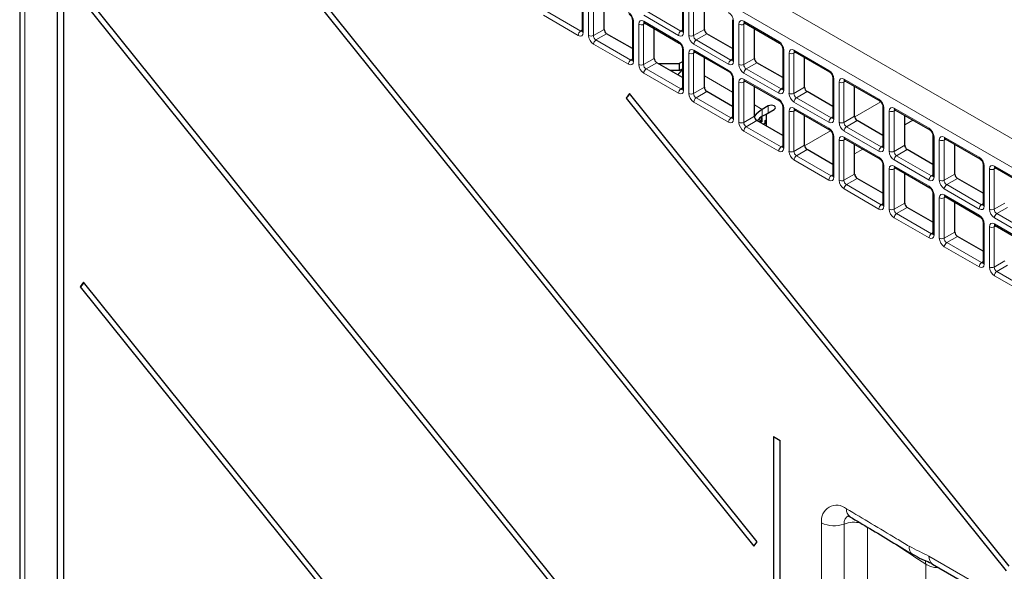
# Paper-space layout 'Blatt2' of a CAD drawing. Header units: millimetres. Extents: x 5 to 418, y 2 to 292.
# Tile 42 of 71: x 87 to 122, y 170 to 189. Entities that reach past the tile are written whole.
import ezdxf

# ---------------------------------------------------------------- set-up
doc = ezdxf.new("R2010")
doc.units = ezdxf.units.MM

psp = doc.layouts.new('Blatt2')

# ---------------------------------------------------------------- linework, layer by layer
at = {"color": 7, "linetype": 'Continuous', "lineweight": 18}
for p, q in [((87.581, 204.8), (130.346, 180.112)), ((129.912, 179.351), (87.147, 204.039)), ((87.147, 204.039), (87.147, 141.374)), ((106.85, 190.109), (106.85, 188.69)), ((110.385, 190.109), (110.385, 188.69)), ((107.036, 188.582), (107.036, 190.002)), ((107.208, 189.999), (107.208, 188.58)), ((110.571, 188.583), (110.571, 190.002)), ((110.743, 189.999), (110.743, 188.58)), ((105.528, 189.447), (106.757, 188.738)), ((109.064, 189.448), (110.292, 188.738)), ((106.673, 188.588), (105.444, 189.297)), ((108.618, 189.088), (108.618, 187.669)), ((109.038, 189.007), (108.975, 188.978)), ((110.209, 188.588), (108.98, 189.298)), ((108.98, 189.083), (110.209, 188.374)), ((112.153, 189.089), (112.153, 187.67)), ((112.573, 189.008), (112.511, 188.979)), ((112.515, 189.083), (113.744, 188.374)), ((106.757, 188.738), (106.813, 188.778)), ((107.208, 188.58), (107.585, 188.797)), ((107.673, 188.645), (107.296, 188.427)), ((108.803, 187.562), (108.803, 188.981)), ((108.975, 188.978), (108.975, 187.559)), ((110.292, 188.738), (110.349, 188.778)), ((110.743, 188.58), (111.12, 188.798)), ((111.208, 188.645), (110.831, 188.427)), ((112.339, 187.562), (112.339, 188.981)), ((112.511, 188.979), (112.511, 187.56)), ((107.296, 188.427), (108.525, 187.718)), ((110.831, 188.427), (112.06, 187.718)), ((108.441, 187.567), (107.212, 188.277)), ((110.385, 188.068), (110.385, 186.649)), ((110.571, 186.541), (110.571, 187.961)), ((110.805, 187.987), (110.743, 187.958)), ((110.743, 187.958), (110.743, 186.539)), ((111.977, 187.568), (110.748, 188.277)), ((110.748, 188.062), (111.977, 187.353)), ((113.921, 188.068), (113.921, 186.649)), ((114.107, 186.542), (114.107, 187.961)), ((114.341, 187.987), (114.279, 187.958)), ((114.279, 187.958), (114.279, 186.539)), ((114.283, 188.063), (115.512, 187.353)), ((108.525, 187.718), (108.581, 187.757)), ((108.975, 187.559), (109.352, 187.777)), ((109.441, 187.624), (109.064, 187.406)), ((112.06, 187.718), (112.116, 187.757)), ((112.511, 187.56), (112.888, 187.777)), ((112.976, 187.624), (112.599, 187.407)), ((110.209, 186.547), (108.98, 187.256)), ((109.064, 187.406), (110.292, 186.697)), ((113.744, 186.547), (112.515, 187.257)), ((112.599, 187.407), (113.828, 186.697)), ((111.12, 187.158), (112.116, 186.583)), ((112.153, 187.047), (112.153, 185.628)), ((112.339, 185.521), (112.339, 186.94)), ((112.573, 186.966), (112.511, 186.937)), ((112.511, 186.937), (112.511, 185.518)), ((112.515, 187.042), (113.744, 186.333)), ((115.689, 187.048), (115.689, 185.629)), ((115.874, 185.521), (115.874, 186.94)), ((116.109, 186.967), (116.046, 186.938)), ((116.046, 186.938), (116.046, 185.519)), ((116.051, 187.042), (117.28, 186.333)), ((110.292, 186.697), (110.349, 186.737)), ((110.743, 186.539), (111.12, 186.756)), ((111.208, 186.604), (110.831, 186.386)), ((113.828, 186.697), (113.884, 186.737)), ((114.279, 186.539), (114.656, 186.757)), ((114.744, 186.604), (114.367, 186.386)), ((111.977, 185.526), (110.748, 186.236)), ((110.831, 186.386), (112.06, 185.677)), ((115.512, 185.527), (114.283, 186.236)), ((114.367, 186.386), (115.596, 185.677)), ((116.425, 185.716), (117.342, 186.246)), ((112.888, 186.138), (113.165, 185.978)), ((113.165, 185.733), (113.165, 185.978)), ((113.377, 185.855), (113.377, 186.1)), ((113.921, 186.027), (113.921, 184.608)), ((114.107, 184.5), (114.107, 185.92)), ((114.341, 185.946), (114.279, 185.917)), ((114.279, 185.917), (114.279, 184.498)), ((114.283, 186.021), (115.512, 185.312)), ((117.456, 186.027), (117.456, 184.608)), ((117.642, 184.501), (117.642, 185.92)), ((117.877, 185.946), (117.814, 185.917)), ((117.814, 185.917), (117.814, 184.498)), ((117.819, 186.022), (119.048, 185.312)), ((112.06, 185.677), (112.116, 185.716)), ((112.511, 185.518), (112.888, 185.736)), ((112.976, 185.583), (112.599, 185.365)), ((115.596, 185.677), (115.652, 185.716)), ((116.046, 185.519), (116.423, 185.736)), ((116.512, 185.583), (116.135, 185.366)), ((118.191, 185.43), (118.481, 185.597)), ((113.744, 184.506), (112.515, 185.215)), ((112.599, 185.365), (113.828, 184.656)), ((114.657, 184.696), (115.574, 185.225)), ((117.28, 184.506), (116.051, 185.215)), ((116.135, 185.366), (117.364, 184.656)), ((115.689, 185.006), (115.689, 183.587)), ((115.874, 183.48), (115.874, 184.899)), ((116.109, 184.925), (116.046, 184.896)), ((116.046, 184.896), (116.046, 183.477)), ((116.051, 185.001), (117.28, 184.292)), ((119.224, 185.007), (119.224, 183.588)), ((119.41, 183.48), (119.41, 184.899)), ((119.644, 184.926), (119.582, 184.897)), ((119.582, 184.897), (119.582, 183.478)), ((119.586, 185.001), (120.815, 184.292)), ((113.828, 184.656), (113.884, 184.696)), ((114.279, 184.498), (114.656, 184.715)), ((114.744, 184.563), (114.367, 184.345)), ((116.423, 184.409), (116.713, 184.576)), ((117.364, 184.656), (117.42, 184.696)), ((117.814, 184.498), (118.191, 184.716)), ((118.279, 184.563), (117.902, 184.345)), ((115.512, 183.485), (114.283, 184.195)), ((114.367, 184.345), (115.596, 183.636)), ((119.048, 183.486), (117.819, 184.195)), ((117.902, 184.345), (119.131, 183.636)), ((117.456, 183.986), (117.456, 182.567)), ((117.642, 182.459), (117.642, 183.878)), ((117.877, 183.905), (117.814, 183.876)), ((117.814, 183.876), (117.814, 182.457)), ((117.819, 183.98), (119.048, 183.271)), ((120.992, 183.986), (120.992, 182.567)), ((121.178, 182.46), (121.178, 183.879)), ((121.412, 183.905), (121.35, 183.876)), ((121.35, 183.876), (121.35, 182.457)), ((121.354, 183.981), (122.583, 183.271)), ((115.596, 183.636), (115.652, 183.675)), ((116.046, 183.477), (116.423, 183.695)), ((116.512, 183.542), (116.135, 183.324)), ((119.131, 183.636), (119.187, 183.675)), ((119.582, 183.478), (119.959, 183.695)), ((120.047, 183.542), (119.67, 183.325)), ((117.28, 182.465), (116.051, 183.174)), ((116.135, 183.324), (117.364, 182.615)), ((120.815, 182.465), (119.586, 183.174)), ((119.67, 183.325), (120.899, 182.615)), ((119.224, 182.965), (119.224, 181.546)), ((119.41, 181.439), (119.41, 182.858)), ((119.644, 182.884), (119.582, 182.855)), ((119.582, 182.855), (119.582, 181.436)), ((119.586, 182.96), (120.815, 182.25)), ((117.364, 182.615), (117.42, 182.655)), ((117.814, 182.457), (118.191, 182.674)), ((118.279, 182.522), (117.902, 182.304)), ((120.899, 182.615), (120.955, 182.655)), ((121.35, 182.457), (121.727, 182.675)), ((121.815, 182.522), (121.438, 182.304)), ((119.048, 181.444), (117.819, 182.154)), ((117.902, 182.304), (119.131, 181.594)), ((122.583, 181.445), (121.354, 182.154)), ((121.438, 182.304), (122.667, 181.595)), ((120.992, 181.945), (120.992, 180.526)), ((121.178, 180.418), (121.178, 181.837)), ((121.412, 181.864), (121.35, 181.835)), ((121.35, 181.835), (121.35, 180.416)), ((121.354, 181.939), (122.583, 181.23)), ((119.131, 181.594), (119.187, 181.634)), ((119.582, 181.436), (119.959, 181.654)), ((120.047, 181.501), (119.67, 181.283)), ((120.815, 180.424), (119.586, 181.133)), ((119.67, 181.283), (120.899, 180.574)), ((120.899, 180.574), (120.955, 180.614)), ((121.35, 180.416), (121.727, 180.633)), ((121.815, 180.481), (121.438, 180.263)), ((122.583, 179.403), (121.354, 180.113)), ((121.438, 180.263), (122.667, 179.553)), ((115.256, 168.795), (115.256, 171.398)), ((116.052, 171.356), (116.052, 168.753)), ((116.876, 171.246), (116.876, 168.693)), ((119.045, 170.228), (129.912, 163.955)), ((118.931, 167.323), (118.931, 169.942))]:
    psp.add_line(p, q, dxfattribs=at)
at = {"color": 7, "linetype": 'Continuous', "lineweight": 25}
for p, q in [((86.964, 204.294), (86.964, 141.629)), ((88.282, 198.199), (88.282, 141.838)), ((88.516, 141.703), (88.516, 198.064)), ((112.978, 170.735), (93.167, 195.379)), ((93.052, 195.216), (112.863, 170.572)), ((112.978, 160.529), (89.214, 190.09)), ((106.813, 190.16), (106.813, 188.741)), ((110.349, 190.16), (110.349, 188.741)), ((89.099, 189.927), (112.863, 160.365)), ((107.585, 188.797), (107.585, 189.846)), ((111.12, 188.798), (111.12, 189.847)), ((108.581, 189.139), (108.581, 187.72)), ((109.006, 189.026), (110.235, 188.316)), ((112.116, 189.14), (112.116, 187.721)), ((112.541, 189.026), (113.77, 188.317)), ((108.581, 188.12), (107.673, 188.645)), ((109.352, 187.777), (109.352, 188.826)), ((112.116, 188.121), (111.208, 188.645)), ((112.888, 187.777), (112.888, 188.826)), ((110.349, 188.119), (110.349, 186.7)), ((110.773, 188.005), (112.002, 187.296)), ((113.884, 188.119), (113.884, 186.7)), ((114.309, 188.006), (115.538, 187.296)), ((110.349, 187.1), (109.441, 187.624)), ((110.349, 187.658), (110.231, 187.59)), ((111.12, 186.756), (111.12, 187.805)), ((113.884, 187.1), (112.976, 187.624)), ((114.656, 186.757), (114.656, 187.806)), ((109.499, 187.59), (110.231, 187.59)), ((110.231, 187.345), (109.924, 187.345)), ((110.231, 187.59), (110.231, 187.345)), ((110.231, 187.345), (110.349, 187.413)), ((112.116, 187.098), (112.116, 185.679)), ((112.541, 186.985), (113.77, 186.275)), ((115.652, 187.099), (115.652, 185.68)), ((116.077, 186.985), (117.306, 186.276)), ((112.116, 186.079), (111.208, 186.604)), ((112.888, 185.736), (112.888, 186.785)), ((115.652, 186.08), (114.744, 186.604)), ((116.423, 185.736), (116.423, 186.785)), ((108.476, 186.541), (108.361, 186.378)), ((108.361, 186.378), (121.764, 169.705)), ((121.879, 169.868), (108.476, 186.541)), ((113.377, 186.1), (113.165, 185.978)), ((113.307, 185.814), (113.589, 185.978)), ((113.884, 186.078), (113.884, 184.659)), ((114.309, 185.964), (115.538, 185.255)), ((117.42, 186.078), (117.42, 184.659)), ((117.845, 185.965), (119.073, 185.255)), ((113.884, 185.059), (112.976, 185.583)), ((113.013, 185.605), (113.04, 185.62)), ((113.04, 185.62), (113.04, 185.634)), ((113.04, 185.62), (113.125, 185.571)), ((113.125, 185.571), (113.061, 185.534)), ((113.125, 185.663), (113.092, 185.682)), ((113.16, 185.551), (113.096, 185.514)), ((113.123, 185.705), (113.16, 185.684)), ((113.16, 185.684), (113.125, 185.663)), ((113.125, 185.663), (113.125, 185.571)), ((113.16, 185.551), (113.16, 185.684)), ((113.165, 185.733), (113.307, 185.814)), ((113.264, 185.582), (113.3, 185.603)), ((113.307, 185.558), (113.264, 185.582)), ((113.264, 185.491), (113.264, 185.582)), ((113.3, 185.603), (113.307, 185.599)), ((113.307, 185.814), (113.307, 185.392)), ((114.656, 184.715), (114.656, 185.764)), ((117.42, 185.059), (116.512, 185.583)), ((118.191, 184.716), (118.191, 185.764)), ((113.2, 185.454), (113.264, 185.491)), ((113.264, 185.491), (113.307, 185.466)), ((113.307, 185.417), (113.285, 185.405)), ((115.652, 185.057), (115.652, 183.638)), ((116.077, 184.944), (117.306, 184.234)), ((119.187, 185.058), (119.187, 183.639)), ((119.612, 184.944), (120.841, 184.235)), ((115.652, 184.038), (114.744, 184.563)), ((116.423, 183.695), (116.423, 184.744)), ((119.187, 184.039), (118.279, 184.563)), ((119.959, 183.695), (119.959, 184.744)), ((117.42, 184.037), (117.42, 182.618)), ((117.845, 183.923), (119.073, 183.214)), ((120.955, 184.037), (120.955, 182.618)), ((121.38, 183.924), (122.609, 183.214)), ((117.42, 183.018), (116.512, 183.542)), ((118.191, 182.674), (118.191, 183.723)), ((120.955, 183.018), (120.047, 183.542)), ((119.187, 183.016), (119.187, 181.597)), ((119.612, 182.903), (120.841, 182.193)), ((119.187, 181.997), (118.279, 182.522)), ((119.959, 181.654), (119.959, 182.703)), ((120.955, 181.996), (120.955, 180.577)), ((121.38, 181.882), (122.609, 181.173)), ((120.955, 180.977), (120.047, 181.501)), ((89.214, 179.883), (89.099, 179.72)), ((89.099, 179.72), (112.863, 150.158)), ((112.978, 150.322), (89.214, 179.883)), ((113.561, 174.44), (113.561, 127.244)), ((113.561, 174.44), (113.795, 174.305)), ((113.795, 127.109), (113.795, 174.305)), ((112.863, 170.572), (112.978, 170.735)), ((119.175, 169.942), (130.041, 163.669))]:
    psp.add_line(p, q, dxfattribs=at)
at = {"color": 7, "linetype": 'Continuous', "lineweight": 25, "flags": 128}
psp.add_lwpolyline([(113.589, 185.978), (113.622, 186.006), (113.633, 186.039), (113.622, 186.072), (113.589, 186.1), (113.541, 186.119), (113.483, 186.125), (113.426, 186.119), (113.377, 186.1)], dxfattribs=at)
at = {"color": 7, "linetype": 'Continuous', "lineweight": 18, "flags": 128}
psp.add_lwpolyline([(118.931, 169.942), (118.926, 170.016), (118.911, 170.08)], dxfattribs=at)
at = {"color": 7, "linetype": 'Continuous', "lineweight": 18}
for centre, radius, start, end in [((108.643, 189.145), 0.0623, 186.2489, 246.0219), ((109.04, 189.076), 0.0603, 172.9686, 235.716), ((112.178, 189.146), 0.0623, 186.254, 246.0166), ((112.577, 189.077), 0.062, 173.8979, 234.7844), ((106.866, 188.579), 0.193, 124.4669, 177.2664), ((106.875, 188.746), 0.062, 185.224, 246.1008), ((108.892, 189.153), 0.193, 242.7371, 295.5305), ((110.402, 188.579), 0.193, 124.4653, 177.267), ((110.41, 188.747), 0.062, 185.224, 246.101), ((112.427, 189.153), 0.193, 242.7372, 295.5304), ((107.124, 188.754), 0.193, 242.7371, 295.5304), ((107.405, 188.267), 0.193, 124.4669, 177.2664), ((110.269, 188.366), 0.0604, 172.9814, 235.6028), ((110.66, 188.755), 0.193, 242.7373, 295.5302), ((110.941, 188.268), 0.193, 124.4653, 177.267), ((113.806, 188.367), 0.0622, 173.953, 233.8854), ((110.411, 188.125), 0.0623, 186.254, 246.0168), ((110.66, 188.133), 0.193, 242.7373, 295.5302), ((110.807, 188.055), 0.0603, 172.9686, 235.716), ((113.946, 188.125), 0.0623, 186.2553, 246.0155), ((114.195, 188.133), 0.193, 242.7372, 295.5303), ((114.345, 188.056), 0.062, 173.8979, 234.7844), ((108.634, 187.558), 0.193, 124.4669, 177.2664), ((108.643, 187.726), 0.062, 185.2241, 246.1013), ((112.17, 187.558), 0.193, 124.4653, 177.267), ((112.178, 187.726), 0.062, 185.224, 246.1009), ((108.892, 187.734), 0.193, 242.7371, 295.5305), ((109.173, 187.247), 0.193, 124.4669, 177.2664), ((112.036, 187.346), 0.0604, 172.9814, 235.6028), ((112.427, 187.734), 0.193, 242.7372, 295.5304), ((112.709, 187.247), 0.193, 124.4653, 177.267), ((115.574, 187.347), 0.0622, 173.953, 233.8854), ((112.178, 187.104), 0.0623, 186.254, 246.0166), ((112.427, 187.112), 0.193, 242.7372, 295.5304), ((112.575, 187.035), 0.0603, 172.9686, 235.716), ((115.714, 187.105), 0.0623, 186.2553, 246.0155), ((115.963, 187.112), 0.193, 242.7373, 295.5302), ((116.113, 187.036), 0.062, 173.8979, 234.7844), ((110.402, 186.538), 0.193, 124.4669, 177.2664), ((110.41, 186.705), 0.062, 185.224, 246.101), ((113.938, 186.538), 0.193, 124.4653, 177.267), ((113.946, 186.706), 0.062, 185.2233, 246.1016), ((110.66, 186.713), 0.193, 242.7373, 295.5302), ((110.941, 186.226), 0.193, 124.4669, 177.2664), ((113.804, 186.325), 0.0604, 172.9814, 235.6028), ((114.195, 186.714), 0.193, 242.7372, 295.5303), ((114.476, 186.227), 0.193, 124.4653, 177.267), ((117.342, 186.326), 0.0622, 173.953, 233.8854), ((113.946, 186.084), 0.0623, 186.2553, 246.0155), ((114.195, 186.092), 0.193, 242.7372, 295.5303), ((114.343, 186.014), 0.0603, 172.9686, 235.716), ((117.482, 186.084), 0.0623, 186.254, 246.0168), ((117.731, 186.092), 0.193, 242.7373, 295.5302), ((117.88, 186.015), 0.062, 173.8979, 234.7844), ((112.17, 185.517), 0.193, 124.4669, 177.2664), ((112.178, 185.685), 0.062, 185.224, 246.1009), ((112.427, 185.693), 0.193, 242.7372, 295.5304), ((115.705, 185.517), 0.193, 124.4653, 177.267), ((115.714, 185.685), 0.062, 185.2233, 246.1016), ((115.963, 185.693), 0.193, 242.7373, 295.5302), ((112.709, 185.206), 0.193, 124.4669, 177.2664), ((115.572, 185.305), 0.0604, 172.9814, 235.6028), ((116.244, 185.206), 0.193, 124.4653, 177.267), ((119.109, 185.306), 0.0622, 173.953, 233.8854), ((115.714, 185.063), 0.0623, 186.2553, 246.0155), ((115.963, 185.071), 0.193, 242.7373, 295.5302), ((116.111, 184.994), 0.0603, 172.9686, 235.716), ((119.249, 185.064), 0.0623, 186.254, 246.0168), ((119.499, 185.071), 0.193, 242.7374, 295.5302), ((119.648, 184.995), 0.062, 173.8979, 234.7844), ((113.938, 184.497), 0.193, 124.4669, 177.2664), ((113.946, 184.664), 0.062, 185.2233, 246.1016), ((114.195, 184.672), 0.193, 242.7372, 295.5303), ((117.473, 184.497), 0.193, 124.4653, 177.267), ((117.481, 184.665), 0.062, 185.2211, 246.1037), ((117.731, 184.673), 0.193, 242.7373, 295.5302), ((114.476, 184.185), 0.193, 124.4669, 177.2664), ((117.34, 184.284), 0.0604, 172.9814, 235.6028), ((118.012, 184.186), 0.193, 124.4653, 177.267), ((120.877, 184.285), 0.0622, 173.953, 233.8854), ((117.482, 184.043), 0.0623, 186.254, 246.0168), ((117.731, 184.05), 0.193, 242.7373, 295.5302), ((117.879, 183.973), 0.0603, 172.9686, 235.716), ((121.017, 184.043), 0.0623, 186.2489, 246.0219), ((121.266, 184.051), 0.193, 242.7374, 295.5301), ((121.416, 183.974), 0.062, 173.8979, 234.7844), ((115.705, 183.476), 0.193, 124.4669, 177.2664), ((115.714, 183.644), 0.062, 185.2233, 246.1016), ((115.963, 183.652), 0.193, 242.7373, 295.5302), ((119.241, 183.476), 0.193, 124.4653, 177.267), ((119.249, 183.644), 0.062, 185.2211, 246.1037), ((119.499, 183.652), 0.193, 242.7374, 295.5302), ((116.244, 183.165), 0.193, 124.4669, 177.2664), ((119.107, 183.264), 0.0604, 172.9814, 235.6028), ((119.78, 183.165), 0.193, 124.4653, 177.267), ((119.249, 183.022), 0.0623, 186.254, 246.0168), ((119.499, 183.03), 0.193, 242.7374, 295.5302), ((119.646, 182.953), 0.0603, 172.9686, 235.716), ((117.473, 182.455), 0.193, 124.4669, 177.2664), ((117.481, 182.623), 0.062, 185.2211, 246.1037), ((117.731, 182.631), 0.193, 242.7373, 295.5302), ((121.009, 182.456), 0.193, 124.4653, 177.267), ((121.017, 182.624), 0.062, 185.2241, 246.1013), ((121.266, 182.632), 0.193, 242.7374, 295.5301), ((118.012, 182.144), 0.193, 124.4669, 177.2664), ((120.875, 182.243), 0.0604, 172.9814, 235.6028), ((121.547, 182.145), 0.193, 124.4653, 177.267), ((121.017, 182.002), 0.0623, 186.2489, 246.0219), ((121.266, 182.009), 0.193, 242.7374, 295.5301), ((121.414, 181.932), 0.0603, 172.9686, 235.716), ((119.241, 181.435), 0.193, 124.4669, 177.2664), ((119.249, 181.603), 0.062, 185.2211, 246.1037), ((119.499, 181.611), 0.193, 242.7374, 295.5302), ((119.78, 181.124), 0.193, 124.4669, 177.2664), ((121.009, 180.414), 0.193, 124.4669, 177.2664), ((121.017, 180.582), 0.062, 185.2241, 246.1013), ((121.266, 180.59), 0.193, 242.7374, 295.5301), ((121.547, 180.103), 0.193, 124.4669, 177.2664), ((115.787, 171.483), 0.538, 49.8461, 189.0569), ((116.336, 171.393), 0.287, 113.0852, 187.3203), ((116.442, 171.861), 0.309, 173.6893, 233.8074), ((115.701, 172.269), 0.978, 242.9172, 291.0045), ((116.407, 170.404), 1.016, 77.1451, 110.4651), ((118.644, 170.532), 0.298, 172.3635, 233.7253), ((119.352, 170.195), 0.309, 173.7557, 234.9321)]:
    psp.add_arc(centre, radius, start, end, dxfattribs=at)
at = {"color": 7, "linetype": 'Continuous', "lineweight": 25}
for centre, radius, start, end in [((111.202, 186.475), 1.247, 133.1647, 144.7412), ((108.222, 186.609), 0.269, 301.1462, 344.2066), ((113.709, 185.08), 1.05, 121.2048, 141.4766), ((113.506, 185.17), 0.658, 121.2236, 141.9022), ((88.96, 179.951), 0.269, 301.1434, 344.209)]:
    psp.add_arc(centre, radius, start, end, dxfattribs=at)
at = {"color": 7, "linetype": 'Continuous', "lineweight": 18}
for centre, major_axis, ratio, start_param, end_param in [((108.44, 189.19), (-0.125, 0.217), 0.578965, 3.928442, 5.496499), ((111.976, 189.19), (-0.125, 0.217), 0.578965, 3.928442, 5.496499), ((108.98, 188.878), (-0.125, 0.217), 0.575802, 5.499237, 7.067295), ((109.069, 188.929), (-0.073, 0.103), 0.569649, 6.163641, 7.016731), ((112.516, 188.879), (-0.125, 0.217), 0.575802, 5.499237, 7.067295), ((112.604, 188.93), (-0.073, 0.103), 0.569649, 6.163641, 7.016731), ((106.673, 188.792), (-0.125, 0.217), 0.575802, 2.357645, 3.925702), ((106.761, 188.843), (-0.053, 0.115), 0.56964, 2.408205, 3.2431), ((110.208, 188.793), (-0.125, 0.217), 0.575802, 2.357645, 3.925702), ((110.297, 188.844), (-0.053, 0.115), 0.56964, 2.408205, 3.2431), ((107.213, 188.481), (-0.125, 0.217), 0.578965, 0.786849, 2.354907), ((107.301, 188.532), (-0.062, 0.108), 0.642476, 0.786856, 2.354913), ((110.208, 188.169), (-0.125, 0.217), 0.578965, 3.928442, 5.496499), ((110.748, 188.481), (-0.125, 0.217), 0.578965, 0.786849, 2.354907), ((110.836, 188.532), (-0.062, 0.108), 0.642476, 0.786856, 2.354913), ((113.744, 188.17), (-0.125, 0.217), 0.578965, 3.928442, 5.496499), ((110.748, 187.858), (-0.125, 0.217), 0.575802, 5.499237, 7.067295), ((110.836, 187.909), (-0.073, 0.103), 0.569649, 6.163641, 7.016731), ((114.284, 187.858), (-0.125, 0.217), 0.575802, 5.499237, 7.067295), ((114.372, 187.909), (-0.073, 0.103), 0.569649, 6.163641, 7.016731), ((108.44, 187.772), (-0.125, 0.217), 0.575802, 2.357645, 3.925702), ((108.529, 187.823), (-0.053, 0.115), 0.56964, 2.408205, 3.2431), ((111.976, 187.772), (-0.125, 0.217), 0.575802, 2.357645, 3.925702), ((112.064, 187.823), (-0.053, 0.115), 0.56964, 2.408205, 3.2431), ((108.98, 187.46), (-0.125, 0.217), 0.578965, 0.786849, 2.354907), ((109.069, 187.511), (-0.062, 0.108), 0.642476, 0.786856, 2.354913), ((111.976, 187.149), (-0.125, 0.217), 0.578965, 3.928442, 5.496499), ((112.516, 187.461), (-0.125, 0.217), 0.578965, 0.786849, 2.354907), ((112.604, 187.512), (-0.062, 0.108), 0.642476, 0.786856, 2.354913), ((115.512, 187.149), (-0.125, 0.217), 0.578965, 3.928442, 5.496499), ((112.516, 186.837), (-0.125, 0.217), 0.575802, 5.499237, 7.067295), ((112.604, 186.888), (-0.073, 0.103), 0.569649, 6.163641, 7.016731), ((116.051, 186.838), (-0.125, 0.217), 0.575802, 5.499237, 7.067295), ((116.14, 186.889), (-0.073, 0.103), 0.569649, 6.163641, 7.016731), ((110.208, 186.751), (-0.125, 0.217), 0.575802, 2.357645, 3.925702), ((110.297, 186.802), (-0.053, 0.115), 0.56964, 2.408205, 3.2431), ((113.744, 186.752), (-0.125, 0.217), 0.575802, 2.357645, 3.925702), ((113.832, 186.803), (-0.053, 0.115), 0.56964, 2.408205, 3.2431), ((110.748, 186.44), (-0.125, 0.217), 0.578965, 0.786849, 2.354907), ((110.836, 186.491), (-0.062, 0.108), 0.642476, 0.786856, 2.354913), ((113.744, 186.128), (-0.125, 0.217), 0.578965, 3.928442, 5.496499), ((114.284, 186.44), (-0.125, 0.217), 0.578965, 0.786849, 2.354907), ((114.372, 186.491), (-0.062, 0.108), 0.642476, 0.786856, 2.354913), ((117.279, 186.129), (-0.125, 0.217), 0.578965, 3.928442, 5.496499), ((114.284, 185.817), (-0.125, 0.217), 0.575802, 5.499237, 7.067295), ((114.372, 185.868), (-0.073, 0.103), 0.569649, 6.163641, 7.016731), ((117.819, 185.817), (-0.125, 0.217), 0.575802, 5.499237, 7.067295), ((117.908, 185.868), (-0.073, 0.103), 0.569649, 6.163641, 7.016731), ((111.976, 185.731), (-0.125, 0.217), 0.575802, 2.357645, 3.925702), ((112.064, 185.782), (-0.053, 0.115), 0.56964, 2.408205, 3.2431), ((112.516, 185.419), (-0.125, 0.217), 0.578965, 0.786849, 2.354907), ((112.604, 185.47), (-0.062, 0.108), 0.642476, 0.786856, 2.354913), ((115.512, 185.731), (-0.125, 0.217), 0.575802, 2.357645, 3.925702), ((115.6, 185.782), (-0.053, 0.115), 0.56964, 2.408205, 3.2431), ((116.051, 185.42), (-0.125, 0.217), 0.578965, 0.786849, 2.354907), ((116.14, 185.471), (-0.062, 0.108), 0.642476, 0.786856, 2.354913), ((115.512, 185.108), (-0.125, 0.217), 0.578965, 3.928442, 5.496499), ((119.047, 185.108), (-0.125, 0.217), 0.578965, 3.928442, 5.496499), ((116.051, 184.796), (-0.125, 0.217), 0.575802, 5.499237, 7.067295), ((116.14, 184.847), (-0.073, 0.103), 0.569649, 6.163641, 7.016731), ((119.587, 184.797), (-0.125, 0.217), 0.575802, 5.499237, 7.067295), ((119.675, 184.848), (-0.073, 0.103), 0.569649, 6.163641, 7.016731), ((113.744, 184.71), (-0.125, 0.217), 0.575802, 2.357645, 3.925702), ((113.832, 184.761), (-0.053, 0.115), 0.56964, 2.408205, 3.2431), ((114.284, 184.399), (-0.125, 0.217), 0.578965, 0.786849, 2.354907), ((114.372, 184.45), (-0.062, 0.108), 0.642476, 0.786856, 2.354913), ((117.279, 184.711), (-0.125, 0.217), 0.575802, 2.357645, 3.925702), ((117.368, 184.762), (-0.053, 0.115), 0.56964, 2.408205, 3.2431), ((117.819, 184.399), (-0.125, 0.217), 0.578965, 0.786849, 2.354907), ((117.908, 184.45), (-0.062, 0.108), 0.642476, 0.786856, 2.354913), ((117.279, 184.087), (-0.125, 0.217), 0.578965, 3.928442, 5.496499), ((120.815, 184.088), (-0.125, 0.217), 0.578965, 3.928442, 5.496499), ((117.819, 183.776), (-0.125, 0.217), 0.575802, 5.499237, 7.067295), ((117.908, 183.827), (-0.073, 0.103), 0.569649, 6.163641, 7.016731), ((121.355, 183.776), (-0.125, 0.217), 0.575802, 5.499237, 7.067295), ((121.443, 183.827), (-0.073, 0.103), 0.569649, 6.163641, 7.016731), ((115.512, 183.69), (-0.125, 0.217), 0.575802, 2.357645, 3.925702), ((115.6, 183.741), (-0.053, 0.115), 0.56964, 2.408205, 3.2431), ((116.051, 183.378), (-0.125, 0.217), 0.578965, 0.786849, 2.354907), ((116.14, 183.429), (-0.062, 0.108), 0.642476, 0.786856, 2.354913), ((119.047, 183.69), (-0.125, 0.217), 0.575802, 2.357645, 3.925702), ((119.135, 183.741), (-0.053, 0.115), 0.56964, 2.408205, 3.2431), ((119.587, 183.379), (-0.125, 0.217), 0.578965, 0.786849, 2.354907), ((119.675, 183.43), (-0.062, 0.108), 0.642476, 0.786856, 2.354913), ((119.047, 183.067), (-0.125, 0.217), 0.578965, 3.928442, 5.496499), ((119.587, 182.755), (-0.125, 0.217), 0.575802, 5.499237, 7.067295), ((119.675, 182.806), (-0.073, 0.103), 0.569649, 6.163641, 7.016731), ((117.279, 182.669), (-0.125, 0.217), 0.575802, 2.357645, 3.925702), ((117.368, 182.72), (-0.053, 0.115), 0.56964, 2.408205, 3.2431), ((117.819, 182.358), (-0.125, 0.217), 0.578965, 0.786849, 2.354907), ((117.908, 182.409), (-0.062, 0.108), 0.642476, 0.786856, 2.354913), ((120.815, 182.67), (-0.125, 0.217), 0.575802, 2.357645, 3.925702), ((120.903, 182.721), (-0.053, 0.115), 0.56964, 2.408205, 3.2431), ((121.355, 182.358), (-0.125, 0.217), 0.578965, 0.786849, 2.354907), ((121.443, 182.409), (-0.062, 0.108), 0.642476, 0.786856, 2.354913), ((120.815, 182.046), (-0.125, 0.217), 0.578965, 3.928442, 5.496499), ((121.355, 181.735), (-0.125, 0.217), 0.575802, 5.499237, 7.067295), ((121.443, 181.786), (-0.073, 0.103), 0.569649, 6.163641, 7.016731), ((119.047, 181.649), (-0.125, 0.217), 0.575802, 2.357645, 3.925702), ((119.135, 181.7), (-0.053, 0.115), 0.56964, 2.408205, 3.2431), ((119.587, 181.337), (-0.125, 0.217), 0.578965, 0.786849, 2.354907), ((119.675, 181.388), (-0.062, 0.108), 0.642476, 0.786856, 2.354913), ((120.815, 180.628), (-0.125, 0.217), 0.575802, 2.357645, 3.925702), ((120.903, 180.679), (-0.053, 0.115), 0.56964, 2.408205, 3.2431), ((121.355, 180.317), (-0.125, 0.217), 0.578965, 0.786849, 2.354907), ((121.443, 180.368), (-0.062, 0.108), 0.642476, 0.786856, 2.354913)]:
    psp.add_ellipse(centre, major_axis=major_axis, ratio=ratio, start_param=start_param, end_param=end_param, dxfattribs=at)
at = {"color": 7, "linetype": 'Continuous', "lineweight": 25}
for centre in [(107.673, 188.747), (111.209, 188.747), (109.441, 187.726), (112.976, 187.726), (111.209, 186.706), (114.744, 186.706), (112.976, 185.685), (116.512, 185.685), (114.744, 184.665), (118.28, 184.665), (116.512, 183.644), (120.047, 183.644), (118.28, 182.624), (120.047, 181.603)]:
    psp.add_ellipse(centre, major_axis=(-0.062, 0.108), ratio=0.578965, start_param=0.786849, end_param=2.354907, dxfattribs=at)
for points, knots in [([(108.467, 189.337), (108.475, 189.332), (108.49, 189.321), (108.52, 189.291), (108.547, 189.251), (108.569, 189.206), (108.58, 189.165), (108.581, 189.147), (108.581, 189.139)], [0, 0, 0, 0, 0.155418, 0.31908, 0.49763, 0.684713, 0.870069, 1, 1, 1, 1]), ([(108.99, 189.033), (108.99, 189.033), (108.99, 189.033), (109.001, 189.028), (109.006, 189.026)], [0, 0, 0, 0, 0.511647, 1, 1, 1, 1]), ([(112.525, 189.033), (112.525, 189.033), (112.526, 189.034), (112.536, 189.029), (112.541, 189.026)], [0, 0, 0, 0, 0.511658, 1, 1, 1, 1]), ([(106.813, 188.741), (106.813, 188.734), (106.812, 188.723), (106.811, 188.723), (106.811, 188.724)], [0, 0, 0, 0, 0.58817, 1, 1, 1, 1]), ([(110.349, 188.741), (110.348, 188.734), (110.347, 188.723), (110.347, 188.724), (110.347, 188.724)], [0, 0, 0, 0, 0.588164, 1, 1, 1, 1]), ([(110.235, 188.316), (110.242, 188.311), (110.258, 188.301), (110.287, 188.271), (110.315, 188.231), (110.337, 188.185), (110.347, 188.144), (110.348, 188.126), (110.349, 188.119)], [0, 0, 0, 0, 0.155419, 0.319079, 0.49763, 0.684714, 0.870069, 1, 1, 1, 1]), ([(113.77, 188.317), (113.778, 188.312), (113.794, 188.301), (113.823, 188.271), (113.851, 188.231), (113.872, 188.185), (113.883, 188.145), (113.884, 188.127), (113.884, 188.119)], [0, 0, 0, 0, 0.15542, 0.319084, 0.497628, 0.684712, 0.870068, 1, 1, 1, 1]), ([(110.757, 188.012), (110.758, 188.012), (110.758, 188.013), (110.768, 188.008), (110.773, 188.005)], [0, 0, 0, 0, 0.511647, 1, 1, 1, 1]), ([(114.293, 188.013), (114.293, 188.013), (114.294, 188.013), (114.304, 188.008), (114.309, 188.006)], [0, 0, 0, 0, 0.511657, 1, 1, 1, 1]), ([(108.581, 187.72), (108.58, 187.714), (108.579, 187.702), (108.579, 187.703), (108.579, 187.703)], [0, 0, 0, 0, 0.588163, 1, 1, 1, 1]), ([(112.116, 187.721), (112.116, 187.714), (112.115, 187.703), (112.115, 187.703), (112.115, 187.703)], [0, 0, 0, 0, 0.588167, 1, 1, 1, 1]), ([(112.002, 187.296), (112.01, 187.291), (112.026, 187.28), (112.055, 187.25), (112.083, 187.21), (112.104, 187.165), (112.115, 187.124), (112.116, 187.106), (112.116, 187.098)], [0, 0, 0, 0, 0.155418, 0.319079, 0.497629, 0.684713, 0.870069, 1, 1, 1, 1]), ([(115.538, 187.296), (115.546, 187.291), (115.561, 187.281), (115.591, 187.251), (115.618, 187.211), (115.64, 187.165), (115.651, 187.124), (115.652, 187.106), (115.652, 187.099)], [0, 0, 0, 0, 0.15542, 0.319085, 0.497628, 0.684712, 0.870068, 1, 1, 1, 1]), ([(112.525, 186.992), (112.525, 186.992), (112.526, 186.992), (112.536, 186.987), (112.541, 186.985)], [0, 0, 0, 0, 0.511647, 1, 1, 1, 1]), ([(116.061, 186.992), (116.061, 186.992), (116.061, 186.993), (116.072, 186.988), (116.077, 186.985)], [0, 0, 0, 0, 0.511656, 1, 1, 1, 1]), ([(110.349, 186.7), (110.348, 186.693), (110.347, 186.682), (110.347, 186.682), (110.347, 186.683)], [0, 0, 0, 0, 0.588164, 1, 1, 1, 1]), ([(113.884, 186.7), (113.884, 186.693), (113.883, 186.682), (113.883, 186.683), (113.882, 186.683)], [0, 0, 0, 0, 0.588166, 1, 1, 1, 1]), ([(113.77, 186.275), (113.778, 186.27), (113.794, 186.26), (113.823, 186.23), (113.851, 186.19), (113.872, 186.144), (113.883, 186.103), (113.884, 186.085), (113.884, 186.078)], [0, 0, 0, 0, 0.155418, 0.319079, 0.497629, 0.684713, 0.870069, 1, 1, 1, 1]), ([(117.306, 186.276), (117.313, 186.271), (117.329, 186.26), (117.358, 186.23), (117.386, 186.19), (117.408, 186.144), (117.418, 186.104), (117.419, 186.086), (117.42, 186.078)], [0, 0, 0, 0, 0.15542, 0.319085, 0.497627, 0.684713, 0.870069, 1, 1, 1, 1]), ([(114.293, 185.971), (114.293, 185.971), (114.294, 185.972), (114.304, 185.967), (114.309, 185.964)], [0, 0, 0, 0, 0.511646, 1, 1, 1, 1]), ([(117.829, 185.972), (117.829, 185.972), (117.829, 185.972), (117.84, 185.967), (117.845, 185.965)], [0, 0, 0, 0, 0.511654, 1, 1, 1, 1]), ([(112.116, 185.679), (112.116, 185.673), (112.115, 185.661), (112.115, 185.662), (112.115, 185.662)], [0, 0, 0, 0, 0.588167, 1, 1, 1, 1]), ([(115.652, 185.68), (115.651, 185.673), (115.65, 185.662), (115.65, 185.662), (115.65, 185.662)], [0, 0, 0, 0, 0.588166, 1, 1, 1, 1]), ([(115.538, 185.255), (115.546, 185.25), (115.561, 185.239), (115.591, 185.209), (115.618, 185.169), (115.64, 185.124), (115.651, 185.083), (115.652, 185.065), (115.652, 185.057)], [0, 0, 0, 0, 0.155418, 0.319079, 0.497629, 0.684713, 0.870069, 1, 1, 1, 1]), ([(119.073, 185.255), (119.081, 185.25), (119.097, 185.24), (119.126, 185.21), (119.154, 185.17), (119.175, 185.124), (119.186, 185.083), (119.187, 185.065), (119.187, 185.058)], [0, 0, 0, 0, 0.155419, 0.319085, 0.497628, 0.684713, 0.870069, 1, 1, 1, 1]), ([(116.061, 184.951), (116.061, 184.951), (116.061, 184.951), (116.072, 184.946), (116.077, 184.944)], [0, 0, 0, 0, 0.511645, 1, 1, 1, 1]), ([(119.596, 184.951), (119.597, 184.951), (119.597, 184.951), (119.607, 184.946), (119.612, 184.944)], [0, 0, 0, 0, 0.511654, 1, 1, 1, 1]), ([(113.884, 184.659), (113.884, 184.652), (113.883, 184.641), (113.883, 184.641), (113.882, 184.642)], [0, 0, 0, 0, 0.588166, 1, 1, 1, 1]), ([(117.42, 184.659), (117.419, 184.652), (117.418, 184.641), (117.418, 184.642), (117.418, 184.642)], [0, 0, 0, 0, 0.588168, 1, 1, 1, 1]), ([(117.306, 184.234), (117.313, 184.229), (117.329, 184.219), (117.358, 184.189), (117.386, 184.149), (117.408, 184.103), (117.418, 184.062), (117.419, 184.044), (117.42, 184.037)], [0, 0, 0, 0, 0.155418, 0.319079, 0.497629, 0.684714, 0.870069, 1, 1, 1, 1]), ([(120.841, 184.235), (120.849, 184.23), (120.865, 184.219), (120.894, 184.189), (120.922, 184.149), (120.943, 184.103), (120.954, 184.063), (120.955, 184.045), (120.955, 184.037)], [0, 0, 0, 0, 0.155419, 0.319086, 0.497628, 0.684712, 0.870068, 1, 1, 1, 1]), ([(117.829, 183.93), (117.829, 183.93), (117.829, 183.931), (117.84, 183.926), (117.845, 183.923)], [0, 0, 0, 0, 0.511644, 1, 1, 1, 1]), ([(121.364, 183.931), (121.364, 183.931), (121.365, 183.931), (121.375, 183.926), (121.38, 183.924)], [0, 0, 0, 0, 0.511658, 1, 1, 1, 1]), ([(115.652, 183.638), (115.651, 183.632), (115.65, 183.62), (115.65, 183.621), (115.65, 183.621)], [0, 0, 0, 0, 0.588166, 1, 1, 1, 1]), ([(119.187, 183.639), (119.187, 183.632), (119.186, 183.621), (119.186, 183.621), (119.186, 183.621)], [0, 0, 0, 0, 0.588168, 1, 1, 1, 1]), ([(119.073, 183.214), (119.081, 183.209), (119.097, 183.198), (119.126, 183.168), (119.154, 183.128), (119.175, 183.083), (119.186, 183.042), (119.187, 183.024), (119.187, 183.016)], [0, 0, 0, 0, 0.155418, 0.319079, 0.49763, 0.684714, 0.870069, 1, 1, 1, 1]), ([(119.596, 182.91), (119.597, 182.91), (119.597, 182.91), (119.607, 182.905), (119.612, 182.903)], [0, 0, 0, 0, 0.511644, 1, 1, 1, 1]), ([(117.42, 182.618), (117.419, 182.611), (117.418, 182.6), (117.418, 182.6), (117.418, 182.601)], [0, 0, 0, 0, 0.588168, 1, 1, 1, 1]), ([(120.955, 182.618), (120.955, 182.611), (120.954, 182.6), (120.954, 182.601), (120.954, 182.601)], [0, 0, 0, 0, 0.588163, 1, 1, 1, 1]), ([(120.841, 182.193), (120.849, 182.188), (120.865, 182.178), (120.894, 182.148), (120.922, 182.108), (120.943, 182.062), (120.954, 182.021), (120.955, 182.003), (120.955, 181.996)], [0, 0, 0, 0, 0.155418, 0.31908, 0.49763, 0.684713, 0.870069, 1, 1, 1, 1]), ([(121.364, 181.889), (121.364, 181.889), (121.365, 181.89), (121.375, 181.885), (121.38, 181.882)], [0, 0, 0, 0, 0.511647, 1, 1, 1, 1]), ([(119.187, 181.597), (119.187, 181.591), (119.186, 181.579), (119.186, 181.58), (119.186, 181.58)], [0, 0, 0, 0, 0.588168, 1, 1, 1, 1]), ([(120.955, 180.577), (120.955, 180.57), (120.954, 180.559), (120.954, 180.559), (120.954, 180.559)], [0, 0, 0, 0, 0.588163, 1, 1, 1, 1]), ([(116.181, 171.648), (116.179, 171.648), (116.175, 171.649), (116.219, 171.634), (116.254, 171.614), (116.259, 171.611)], [0, 0, 0, 0, 0.332277, 0.912624, 1, 1, 1, 1]), ([(116.259, 171.61), (116.49, 171.474), (117.227, 171.04), (117.963, 170.593), (118.468, 170.286)], [0, 0, 0, 0, 0.314558, 1, 1, 1, 1]), ([(118.47, 170.295), (118.498, 170.277), (118.634, 170.191), (118.866, 170.092), (119.064, 170.006), (119.157, 169.951), (119.175, 169.941)], [0, 0, 0, 0, 0.110678, 0.542196, 0.911842, 1, 1, 1, 1])]:
    psp.add_open_spline(points, degree=3, knots=knots, dxfattribs=at)
at = {"color": 7, "linetype": 'Continuous', "lineweight": 18}
for points, knots in [([(116.135, 171.895), (116.724, 171.545), (117.462, 171.106), (118.2, 170.661), (118.349, 170.572)], [0, 0, 0, 0, 0.798254, 1, 1, 1, 1]), ([(118.931, 169.942), (118.59, 170.165), (118.192, 170.427), (117.795, 170.689), (117.738, 170.727)], [0, 0, 0, 0, 0.856322, 1, 1, 1, 1]), ([(118.349, 170.572), (118.465, 170.513), (118.697, 170.396), (118.929, 170.284), (119.045, 170.228)], [0, 0, 0, 0, 0.499717, 1, 1, 1, 1]), ([(119.387, 169.819), (119.355, 169.819), (119.254, 169.819), (119.086, 169.859), (118.983, 169.914), (118.931, 169.942)], [0, 0, 0, 0, 0.184695, 0.592364, 1, 1, 1, 1])]:
    psp.add_open_spline(points, degree=3, knots=knots, dxfattribs=at)

doc.saveas('drawing.dxf')
